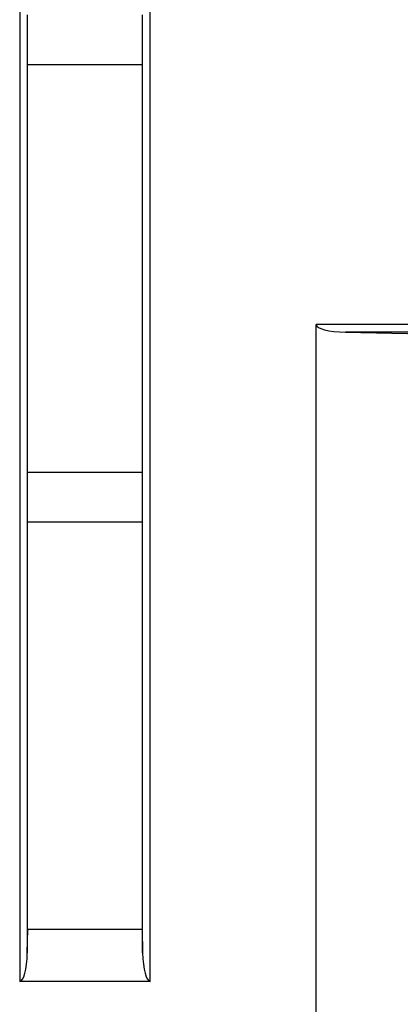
# Model space of a CAD drawing. Header units: millimetres. Extents: x -2013 to 423, y -990 to -169.
# Tile 13 of 50: x -393 to -378, y -857 to -819. Entities that reach past the tile are written whole.
import ezdxf

# ---------------------------------------------------------------- set-up
doc = ezdxf.new("R2010")
doc.units = ezdxf.units.MM
doc.header["$LTSCALE"] = 30.734
doc.layers.get('0').update_dxf_attribs({"linetype": 'CONTINUOUS'})

msp = doc.modelspace()

# ---------------------------------------------------------------- linework, layer by layer
at = {"color": 7, "linetype": 'Continuous'}
for p, q in [((-393.282, -674.331), (-393.282, -856.426)), ((-388.145, -856.426), (-388.145, -674.331)), ((-392.982, -818.392), (-392.982, -820.357)), ((-388.445, -820.357), (-388.445, -818.392)), ((-392.983, -820.355), (-392.983, -836.394)), ((-392.983, -820.355), (-392.964, -820.375)), ((-388.446, -820.357), (-392.981, -820.357)), ((-388.446, -820.357), (-388.464, -820.375)), ((-388.444, -836.394), (-388.444, -820.355)), ((-361.548, -830.581), (-381.614, -830.581)), ((-381.614, -864.368), (-381.614, -830.581)), ((-361.548, -830.88), (-380.46, -830.88)), ((-380.46, -830.88), (-375.825, -830.976)), ((-392.982, -836.392), (-392.982, -838.357)), ((-392.981, -836.392), (-392.964, -836.375)), ((-392.981, -836.392), (-388.446, -836.392)), ((-388.444, -836.394), (-388.464, -836.375)), ((-388.445, -838.357), (-388.445, -836.392)), ((-392.983, -838.355), (-392.964, -838.375)), ((-392.983, -838.355), (-392.983, -855.302)), ((-388.446, -838.357), (-392.981, -838.357)), ((-388.446, -838.357), (-388.464, -838.375)), ((-388.444, -855.302), (-388.444, -838.355)), ((-392.983, -855.302), (-392.964, -854.375)), ((-388.464, -854.375), (-392.964, -854.375)), ((-388.464, -854.375), (-388.444, -855.302)), ((-388.145, -856.426), (-393.282, -856.426))]:
    msp.add_line(p, q, dxfattribs=at)
for centre, major_axis, ratio, start_param, end_param in [((-380.349, -830.581), (1.264, 0), 0.237288, -3.141593, -1.658063), ((-393.282, -855.195), (0, 1.231), 0.243738, -3.141593, -1.658063), ((-388.145, -855.195), (0, 1.231), 0.243738, -4.625123, -3.141593)]:
    msp.add_ellipse(centre, major_axis=major_axis, ratio=ratio, start_param=start_param, end_param=end_param, dxfattribs=at)

doc.saveas('drawing.dxf')
